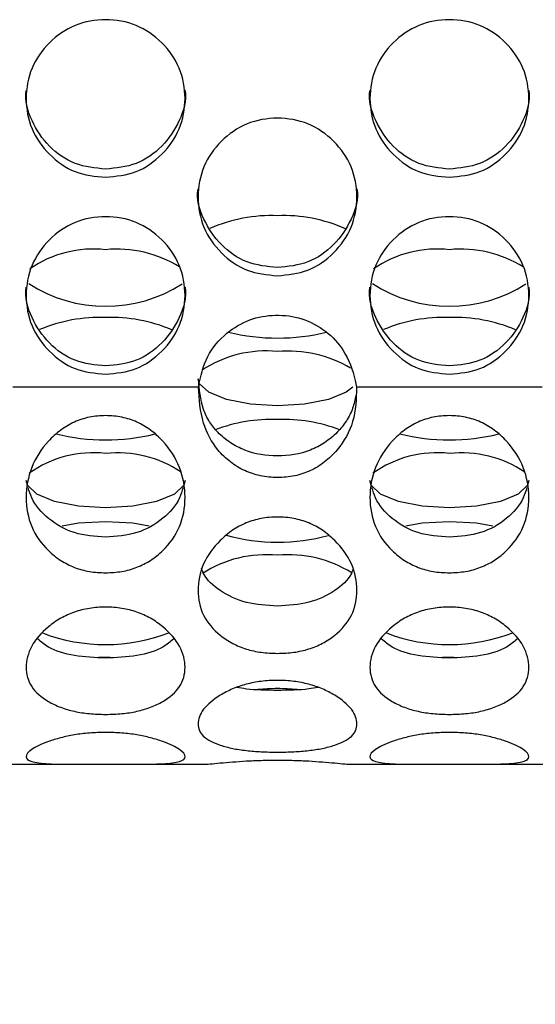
# Model space of a CAD drawing. Header units: inches. Extents: x 0.2 to 16.8, y 0.1 to 10.9.
# Tile 7 of 76: x 3.7827 to 3.8407, y 3.0277 to 3.1384. Entities that reach past the tile are written whole.
import ezdxf

# ---------------------------------------------------------------- set-up
doc = ezdxf.new("R2010")
doc.units = ezdxf.units.IN
doc.header["$MEASUREMENT"] = 0
doc.styles.add('SLDTEXTSTYLE0', font='TXT', dxfattribs={"width": 0.75})
doc.dimstyles.new('SLDDIMSTYLE2', dxfattribs={"dimtxt": 0.1181102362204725, "dimasz": 0.0984251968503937, "dimexe": 0, "dimexo": 0.0625, "dimgap": 0.02952755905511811, "dimtad": 0, "dimtih": 1, "dimtoh": 1, "dimdec": 0, "dimlfac": 355.6, "dimrnd": 1e-09, "dimzin": 12, "dimdsep": 46, "dimtxsty": 'SLDTEXTSTYLE0', "dimsah": 1, "dimcen": 0.09, "dimadec": 0, "dimazin": 3, "dimtfac": 1, "dimtdec": 0, "dimtofl": 0, "dimtmove": 0, "dimatfit": 3, "dimfxl": 0, "dimfrac": 2, "dimtolj": 1, "dimtzin": 12, "dimarcsym": 0})

# ---------------------------------------------------------------- blocks, each defined once
blk = doc.blocks.new('_D_1')
at = {"color": 7, "linetype": 'Continuous', "lineweight": 0}
for p, q in [((1.928019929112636, 3.009662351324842), (1.928019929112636, 2.565748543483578)), ((4.169527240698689, 3.009662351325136), (4.169527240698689, 2.565748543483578)), ((2.998192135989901, 2.718553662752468), (2.962205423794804, 2.718553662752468)), ((2.962205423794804, 2.718553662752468), (2.962205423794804, 2.531053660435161)), ((3.303638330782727, 2.718553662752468), (3.339625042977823, 2.718553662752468)), ((3.339625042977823, 2.718553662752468), (3.339625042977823, 2.531053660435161)), ((1.928019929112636, 2.624803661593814), (2.640459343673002, 2.624803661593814)), ((4.169527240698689, 2.624803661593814), (3.39956015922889, 2.624803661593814)), ((2.962205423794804, 2.531053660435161), (2.998192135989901, 2.531053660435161)), ((3.339625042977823, 2.531053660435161), (3.303638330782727, 2.531053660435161))]:
    blk.add_line(p, q, dxfattribs=at)
at = {"color": 7, "linetype": 'Continuous', "lineweight": 18}
for points in [[(1.928019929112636, 2.624803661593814), (2.02644512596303, 2.605118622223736), (2.02644512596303, 2.644488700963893)], [(4.169527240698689, 2.624803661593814), (4.071102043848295, 2.644488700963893), (4.071102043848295, 2.605118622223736)]]:
    blk.add_solid(points, dxfattribs=at)
at = {"color": 7, "linetype": 'Continuous', "lineweight": 18, "char_height": 0.1181102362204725, "attachment_point": 1, "style": 'SLDTEXTSTYLE0'}
for s, insert in [('797', (2.664407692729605, 2.683305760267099)), ('31.4', (2.998192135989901, 2.683305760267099))]:
    blk.add_mtext(s, dxfattribs=dict(at, insert=insert))

msp = doc.modelspace()

# ---------------------------------------------------------------- linework, layer by layer
at = {"color": 7, "linetype": 'Continuous', "lineweight": 25}
for p, q in [((3.802817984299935, 3.097111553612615), (3.781944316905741, 3.097111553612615)), ((3.841479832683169, 3.097111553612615), (3.820606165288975, 3.097111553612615)), ((3.781482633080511, 3.054712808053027), (3.789697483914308, 3.054712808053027)), ((3.795048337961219, 3.054712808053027), (3.803279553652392, 3.054712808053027)), ((3.820144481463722, 3.054712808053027), (3.82835933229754, 3.054712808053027)), ((3.833710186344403, 3.054712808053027), (3.841941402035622, 3.054712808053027))]:
    msp.add_line(p, q, dxfattribs=at)
at = {"color": 7, "linetype": 'Continuous', "lineweight": 25, "flags": 128}
for points in [[(3.82019008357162, 3.097093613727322), (3.819444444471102, 3.096524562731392), (3.817451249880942, 3.095712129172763), (3.814765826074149, 3.095181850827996), (3.811712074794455, 3.094997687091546), (3.808658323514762, 3.095181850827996), (3.805972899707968, 3.095712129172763), (3.803979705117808, 3.096524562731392), (3.802919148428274, 3.097521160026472), (3.802783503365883, 3.098051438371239)], [(3.80130972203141, 3.086599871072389), (3.801174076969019, 3.086069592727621), (3.800113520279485, 3.085072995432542), (3.798120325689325, 3.084260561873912), (3.795434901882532, 3.083730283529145), (3.792381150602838, 3.083546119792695), (3.789327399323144, 3.083730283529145), (3.786641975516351, 3.084260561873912), (3.784648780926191, 3.085072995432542), (3.783588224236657, 3.086069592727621), (3.783452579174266, 3.086599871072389)], [(3.839971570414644, 3.086599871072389), (3.839835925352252, 3.086069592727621), (3.838775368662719, 3.085072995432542), (3.836782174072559, 3.084260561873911), (3.834096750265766, 3.083730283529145), (3.831042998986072, 3.083546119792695), (3.827989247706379, 3.083730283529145), (3.825303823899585, 3.084260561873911), (3.823310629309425, 3.085072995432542), (3.822250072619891, 3.086069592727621), (3.8221144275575, 3.086599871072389)], [(3.787484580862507, 3.081519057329), (3.789327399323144, 3.081835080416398), (3.792381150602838, 3.082019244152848)], [(3.792381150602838, 3.082019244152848), (3.795434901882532, 3.081835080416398), (3.797285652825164, 3.081517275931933)], [(3.826146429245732, 3.081519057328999), (3.827989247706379, 3.081835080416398), (3.831042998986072, 3.082019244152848)], [(3.831042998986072, 3.082019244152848), (3.834096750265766, 3.081835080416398), (3.835947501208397, 3.081517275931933)], [(3.791603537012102, 3.066738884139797), (3.792381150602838, 3.066750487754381), (3.792890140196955, 3.066745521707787)], [(3.830265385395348, 3.066738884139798), (3.831042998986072, 3.066750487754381), (3.831551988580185, 3.066745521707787)]]:
    msp.add_lwpolyline(points, dxfattribs=at)
at = {"color": 7, "linetype": 'Continuous', "lineweight": 25}
for centre, radius, start, end in [((3.811004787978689, 3.099445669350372), 0.01694304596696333, 87.60749461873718, 113.9921725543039), ((3.812430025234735, 3.099560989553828), 0.01682827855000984, 65.68458896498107, 92.4451710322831), ((3.791028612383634, 3.099922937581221), 0.01270601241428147, 83.88936250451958, 124.3641426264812), ((3.793640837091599, 3.099176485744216), 0.01343943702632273, 58.32520438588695, 95.37826250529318), ((3.829690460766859, 3.099922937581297), 0.01270601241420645, 83.88936250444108, 124.3641426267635), ((3.832302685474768, 3.099176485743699), 0.01343943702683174, 58.32520438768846, 95.37826250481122), ((3.792401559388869, 3.122162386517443), 0.01597148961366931, 237.1019608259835, 302.5538841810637), ((3.8310634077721, 3.122162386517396), 0.01597148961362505, 237.1019608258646, 302.5538841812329), ((3.791709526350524, 3.087608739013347), 0.01732666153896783, 87.77851734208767, 112.9203893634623), ((3.793059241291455, 3.087678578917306), 0.01725712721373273, 66.88625907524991, 92.25192401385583), ((3.830371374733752, 3.087608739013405), 0.01732666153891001, 87.77851734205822, 112.9203893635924), ((3.831721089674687, 3.087678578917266), 0.01725712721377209, 66.88625907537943, 92.25192401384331), ((3.81171117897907, 3.125809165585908), 0.02319015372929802, 256.2596800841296, 283.7916086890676), ((3.810376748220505, 3.088332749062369), 0.01284205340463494, 84.03155257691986, 123.8521792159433), ((3.812936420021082, 3.087441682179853), 0.0137182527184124, 59.30551781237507, 95.12042459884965), ((3.811112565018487, 3.075379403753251), 0.01810133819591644, 88.10203740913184, 110.7882558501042), ((3.812310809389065, 3.075371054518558), 0.0181096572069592, 69.23446298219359, 91.89463652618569), ((3.792382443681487, 3.114311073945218), 0.02314390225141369, 256.0537708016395, 283.8738761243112), ((3.831044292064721, 3.114311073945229), 0.02314390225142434, 256.0537708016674, 283.8738761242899), ((3.790989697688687, 3.077333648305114), 0.01239830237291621, 83.55615849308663, 125.5464050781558), ((3.793712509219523, 3.076849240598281), 0.01287341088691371, 56.26493620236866, 95.93610095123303), ((3.829651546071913, 3.07733364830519), 0.01239830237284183, 83.55615849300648, 125.5464050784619), ((3.832374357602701, 3.076849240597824), 0.01287341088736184, 56.26493620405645, 95.93610095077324), ((3.811712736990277, 3.101309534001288), 0.02164070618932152, 254.5031547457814, 285.4151932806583), ((3.810398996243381, 3.065250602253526), 0.01301784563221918, 84.21086838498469, 123.1998157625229), ((3.812983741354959, 3.064917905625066), 0.0133448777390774, 57.98778415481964, 95.46815433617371), ((3.792377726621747, 3.088038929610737), 0.01987082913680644, 249.1205447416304, 291.0222248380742), ((3.831039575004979, 3.088038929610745), 0.01987082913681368, 249.1205447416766, 291.0222248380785)]:
    msp.add_arc(centre, radius, start, end, dxfattribs=at)
for points, knots in [([(3.792381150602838, 3.120689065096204), (3.791206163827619, 3.120807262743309), (3.788856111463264, 3.121043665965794), (3.785922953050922, 3.123151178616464), (3.783870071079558, 3.126041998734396), (3.783245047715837, 3.12954562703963), (3.783866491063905, 3.133042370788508), (3.785919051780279, 3.135955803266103), (3.78885214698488, 3.137994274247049), (3.792380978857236, 3.138612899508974), (3.795906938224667, 3.137994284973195), (3.798842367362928, 3.135956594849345), (3.800893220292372, 3.133045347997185), (3.801517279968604, 3.129547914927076), (3.800893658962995, 3.12604595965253), (3.798842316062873, 3.12315312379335), (3.795907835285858, 3.121048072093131), (3.793556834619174, 3.120808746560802), (3.792381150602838, 3.120689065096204)], [0, 0, 0, 0, 0.06245800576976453, 0.1249202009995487, 0.1874725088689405, 0.2499287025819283, 0.312486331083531, 0.3749441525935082, 0.4375291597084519, 0.4999621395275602, 0.5625528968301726, 0.6249742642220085, 0.6875442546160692, 0.7499835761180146, 0.8125349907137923, 0.8749945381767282, 0.9374875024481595, 1, 1, 1, 1]), ([(3.831042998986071, 3.120689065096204), (3.829868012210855, 3.120807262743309), (3.827517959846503, 3.121043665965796), (3.82458480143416, 3.123151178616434), (3.822531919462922, 3.126041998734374), (3.821906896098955, 3.129545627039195), (3.822528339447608, 3.133042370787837), (3.824580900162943, 3.135955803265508), (3.827513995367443, 3.137994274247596), (3.831042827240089, 3.138612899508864), (3.834568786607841, 3.137994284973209), (3.837504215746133, 3.135956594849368), (3.839555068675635, 3.133045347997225), (3.840179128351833, 3.129547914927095), (3.83955550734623, 3.126045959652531), (3.837504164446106, 3.123153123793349), (3.834569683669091, 3.121048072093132), (3.832218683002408, 3.120808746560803), (3.831042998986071, 3.120689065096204)], [0, 0, 0, 0, 0.06245800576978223, 0.1249202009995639, 0.1874725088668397, 0.2499287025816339, 0.3124863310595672, 0.37494415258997, 0.4375291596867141, 0.4999621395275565, 0.5625528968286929, 0.6249742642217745, 0.6875442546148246, 0.7499835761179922, 0.8125349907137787, 0.8749945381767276, 0.9374875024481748, 1, 1, 1, 1]), ([(3.792381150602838, 3.121606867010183), (3.791208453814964, 3.121724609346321), (3.788863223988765, 3.121960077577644), (3.785896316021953, 3.12407090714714), (3.783971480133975, 3.126940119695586), (3.783235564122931, 3.12932241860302), (3.783452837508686, 3.130454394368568), (3.783452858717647, 3.13045450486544)], [0, 0, 0, 0, 0.2499826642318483, 0.4999304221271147, 0.7501710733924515, 0.9999756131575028, 1, 1, 1, 1]), ([(3.801308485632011, 3.130464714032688), (3.801308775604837, 3.130463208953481), (3.801527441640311, 3.129328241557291), (3.80079280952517, 3.126944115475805), (3.798868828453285, 3.124072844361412), (3.795900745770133, 3.121964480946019), (3.793554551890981, 3.121726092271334), (3.792381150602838, 3.121606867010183)], [0, 0, 0, 0, 0.0003319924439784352, 0.2503526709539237, 0.5000576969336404, 0.7499639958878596, 1, 1, 1, 1]), ([(3.831042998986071, 3.121606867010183), (3.82987030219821, 3.121724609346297), (3.827525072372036, 3.121960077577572), (3.824558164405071, 3.124070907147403), (3.822633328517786, 3.126940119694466), (3.821897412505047, 3.129322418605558), (3.822114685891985, 3.130454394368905), (3.822114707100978, 3.130454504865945)], [0, 0, 0, 0, 0.2499826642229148, 0.4999304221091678, 0.7501710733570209, 0.9999756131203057, 1, 1, 1, 1]), ([(3.839970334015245, 3.130464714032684), (3.839970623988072, 3.130463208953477), (3.840189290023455, 3.129328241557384), (3.839454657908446, 3.126944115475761), (3.837530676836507, 3.124072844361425), (3.834562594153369, 3.121964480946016), (3.832216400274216, 3.121726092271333), (3.831042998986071, 3.121606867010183)], [0, 0, 0, 0, 0.0003319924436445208, 0.250352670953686, 0.5000576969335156, 0.7499639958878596, 1, 1, 1, 1]), ([(3.811712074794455, 3.10961762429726), (3.810537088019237, 3.109735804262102), (3.808187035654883, 3.109972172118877), (3.805253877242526, 3.112079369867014), (3.803200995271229, 3.114969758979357), (3.802575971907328, 3.118472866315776), (3.80319741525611, 3.121969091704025), (3.805249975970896, 3.124882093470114), (3.808183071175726, 3.126920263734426), (3.811711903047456, 3.127538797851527), (3.81523786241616, 3.126920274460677), (3.818173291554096, 3.124882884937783), (3.820224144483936, 3.121972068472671), (3.820848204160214, 3.118475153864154), (3.820224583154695, 3.114973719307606), (3.818173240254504, 3.112081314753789), (3.815238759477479, 3.109976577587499), (3.812887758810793, 3.109737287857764), (3.811712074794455, 3.10961762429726)], [0, 0, 0, 0, 0.06245800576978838, 0.1249202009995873, 0.1874725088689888, 0.2499287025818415, 0.3124863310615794, 0.374944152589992, 0.4375291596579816, 0.499962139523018, 0.5625528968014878, 0.6249742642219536, 0.6875442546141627, 0.7499835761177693, 0.8125349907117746, 0.8749945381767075, 0.9374875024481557, 1, 1, 1, 1]), ([(3.811712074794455, 3.110543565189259), (3.810539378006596, 3.11066128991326), (3.808194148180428, 3.110896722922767), (3.805227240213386, 3.113007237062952), (3.803302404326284, 3.115876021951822), (3.802566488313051, 3.118257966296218), (3.802783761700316, 3.11938977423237), (3.802783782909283, 3.11938988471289)], [0, 0, 0, 0, 0.2499826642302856, 0.4999304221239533, 0.7501710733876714, 0.9999756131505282, 1, 1, 1, 1]), ([(3.820639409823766, 3.119400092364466), (3.820639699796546, 3.119398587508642), (3.820858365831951, 3.118263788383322), (3.820123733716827, 3.115880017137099), (3.818199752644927, 3.113009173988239), (3.815231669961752, 3.110901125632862), (3.812885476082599, 3.110662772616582), (3.811712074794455, 3.110543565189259)], [0, 0, 0, 0, 0.0003319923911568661, 0.2503526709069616, 0.5000576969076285, 0.7499639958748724, 1, 1, 1, 1]), ([(3.792381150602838, 3.098547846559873), (3.791206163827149, 3.098666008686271), (3.788856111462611, 3.098902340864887), (3.785922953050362, 3.101009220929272), (3.783870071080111, 3.103899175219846), (3.783245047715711, 3.107401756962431), (3.783866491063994, 3.110897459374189), (3.785919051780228, 3.11381002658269), (3.788852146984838, 3.115847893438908), (3.792380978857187, 3.116466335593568), (3.795906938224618, 3.115847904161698), (3.798842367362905, 3.113810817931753), (3.800893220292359, 3.110900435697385), (3.801517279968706, 3.10740404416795), (3.800893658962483, 3.103903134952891), (3.798842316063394, 3.101011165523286), (3.795907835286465, 3.09890674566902), (3.793556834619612, 3.098667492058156), (3.792381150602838, 3.098547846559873)], [0, 0, 0, 0, 0.06245800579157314, 0.1249202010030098, 0.1874725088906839, 0.2499287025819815, 0.3124863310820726, 0.3749441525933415, 0.4375291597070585, 0.4999621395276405, 0.562552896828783, 0.6249742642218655, 0.6875442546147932, 0.7499835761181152, 0.8125349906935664, 0.874994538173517, 0.9374875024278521, 1, 1, 1, 1]), ([(3.831042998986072, 3.098547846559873), (3.829868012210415, 3.098666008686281), (3.827517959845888, 3.09890234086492), (3.824584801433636, 3.101009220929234), (3.822531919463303, 3.1038991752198), (3.821906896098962, 3.107401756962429), (3.822528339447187, 3.110897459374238), (3.824580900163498, 3.113810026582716), (3.827513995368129, 3.115847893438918), (3.831042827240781, 3.116466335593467), (3.834568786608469, 3.115847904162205), (3.837504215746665, 3.113810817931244), (3.839555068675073, 3.110900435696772), (3.840179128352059, 3.107404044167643), (3.839555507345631, 3.103903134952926), (3.83750416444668, 3.101011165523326), (3.834569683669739, 3.098906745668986), (3.832218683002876, 3.098667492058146), (3.831042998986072, 3.098547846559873)], [0, 0, 0, 0, 0.06245800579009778, 0.1249202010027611, 0.1874725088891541, 0.2499287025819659, 0.3124863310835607, 0.3749441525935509, 0.4375291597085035, 0.4999621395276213, 0.5625528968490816, 0.6249742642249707, 0.6875442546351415, 0.7499835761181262, 0.8125349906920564, 0.8749945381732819, 0.9374875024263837, 1, 1, 1, 1]), ([(3.792381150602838, 3.099481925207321), (3.791208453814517, 3.099599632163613), (3.788863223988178, 3.099835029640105), (3.785896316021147, 3.101945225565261), (3.783971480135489, 3.104813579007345), (3.783235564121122, 3.107195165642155), (3.78345283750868, 3.108326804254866), (3.783452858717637, 3.108326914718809)], [0, 0, 0, 0, 0.2499826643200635, 0.499930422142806, 0.7501710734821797, 0.9999756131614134, 1, 1, 1, 1]), ([(3.801308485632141, 3.108337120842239), (3.801308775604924, 3.10833561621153), (3.801527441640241, 3.107200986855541), (3.800792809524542, 3.104817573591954), (3.798868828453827, 3.101947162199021), (3.795900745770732, 3.099839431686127), (3.793554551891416, 3.099601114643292), (3.792381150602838, 3.099481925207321)], [0, 0, 0, 0, 0.0003319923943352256, 0.2503526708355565, 0.5000576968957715, 0.749963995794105, 1, 1, 1, 1]), ([(3.831042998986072, 3.099481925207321), (3.829870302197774, 3.09959963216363), (3.827525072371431, 3.099835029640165), (3.824558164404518, 3.101945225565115), (3.822633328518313, 3.104813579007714), (3.821897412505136, 3.107195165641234), (3.822114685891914, 3.108326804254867), (3.822114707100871, 3.108326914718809)], [0, 0, 0, 0, 0.2499826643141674, 0.4999304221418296, 0.7501710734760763, 0.9999756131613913, 1, 1, 1, 1]), ([(3.839970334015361, 3.10833712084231), (3.839970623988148, 3.108335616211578), (3.840189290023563, 3.107200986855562), (3.839454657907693, 3.104817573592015), (3.837530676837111, 3.101947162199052), (3.834562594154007, 3.099839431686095), (3.832216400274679, 3.099601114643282), (3.831042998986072, 3.099481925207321)], [0, 0, 0, 0, 0.0003319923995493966, 0.2503526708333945, 0.5000576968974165, 0.7499639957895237, 0.9999999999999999, 0.9999999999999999, 0.9999999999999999, 0.9999999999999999]), ([(3.802817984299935, 3.097111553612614), (3.80307493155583, 3.098298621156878), (3.803573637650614, 3.10060258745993), (3.805809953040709, 3.103212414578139), (3.808516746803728, 3.104820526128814), (3.811491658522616, 3.105335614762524), (3.81451150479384, 3.104954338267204), (3.817209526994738, 3.103530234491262), (3.819414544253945, 3.101128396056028), (3.820254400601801, 3.098787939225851), (3.820553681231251, 3.097361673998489), (3.820606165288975, 3.097111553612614)], [0, 0, 0, 0, 0.1376813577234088, 0.2672242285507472, 0.3800068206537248, 0.4916286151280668, 0.6048164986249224, 0.7211102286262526, 0.8323540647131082, 0.9706003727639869, 1, 1, 1, 1]), ([(3.82051300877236, 3.096183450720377), (3.820417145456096, 3.095695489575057), (3.820218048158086, 3.094682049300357), (3.819491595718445, 3.093266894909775), (3.81841946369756, 3.091950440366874), (3.817057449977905, 3.090821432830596), (3.814865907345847, 3.089671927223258), (3.811715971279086, 3.089169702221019), (3.808565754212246, 3.089672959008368), (3.806376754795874, 3.090822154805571), (3.805042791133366, 3.091912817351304), (3.804017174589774, 3.093189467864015), (3.803057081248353, 3.095165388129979), (3.802915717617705, 3.096868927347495), (3.802817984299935, 3.098046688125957)], [0, 0, 0, 0, 0.05727570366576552, 0.1189551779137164, 0.1825575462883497, 0.2536048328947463, 0.3224181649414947, 0.4650609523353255, 0.6075861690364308, 0.6763857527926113, 0.7474172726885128, 0.8056249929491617, 0.865616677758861, 1, 1, 1, 1]), ([(3.820606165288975, 3.097111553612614), (3.820565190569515, 3.095792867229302), (3.820485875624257, 3.093240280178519), (3.818863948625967, 3.090408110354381), (3.817083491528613, 3.088667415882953), (3.815454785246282, 3.087658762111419), (3.813639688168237, 3.087066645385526), (3.81171548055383, 3.086888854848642), (3.809792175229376, 3.087068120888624), (3.807977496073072, 3.087659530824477), (3.806352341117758, 3.088667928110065), (3.804598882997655, 3.090350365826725), (3.803079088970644, 3.093207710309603), (3.802909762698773, 3.095739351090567), (3.802817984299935, 3.097111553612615)], [0, 0, 0, 0, 0.128700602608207, 0.2491263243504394, 0.3147891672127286, 0.3763634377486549, 0.4371106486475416, 0.5004206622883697, 0.5636594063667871, 0.6243736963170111, 0.6859285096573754, 0.7515592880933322, 0.8653399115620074, 0.9999999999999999, 0.9999999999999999, 0.9999999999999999, 0.9999999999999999]), ([(3.792381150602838, 3.076236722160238), (3.791768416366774, 3.076263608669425), (3.790564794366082, 3.076316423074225), (3.788840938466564, 3.076801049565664), (3.787272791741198, 3.077598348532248), (3.785495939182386, 3.079026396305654), (3.783837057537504, 3.081348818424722), (3.783259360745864, 3.084682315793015), (3.783833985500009, 3.088126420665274), (3.785490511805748, 3.090682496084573), (3.78726792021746, 3.092304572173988), (3.788837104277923, 3.093237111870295), (3.790561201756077, 3.09379094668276), (3.792379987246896, 3.093958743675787), (3.794199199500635, 3.093787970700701), (3.795925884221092, 3.093235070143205), (3.7974941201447, 3.092305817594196), (3.799269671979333, 3.09068347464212), (3.800926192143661, 3.088130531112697), (3.801503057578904, 3.084684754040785), (3.800926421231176, 3.081353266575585), (3.799270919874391, 3.079029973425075), (3.797494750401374, 3.077604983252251), (3.79592655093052, 3.076808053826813), (3.794201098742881, 3.076321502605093), (3.792995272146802, 3.07626533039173), (3.792381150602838, 3.076236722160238)], [0, 0, 0, 0, 0.03149926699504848, 0.06187545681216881, 0.09264249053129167, 0.1252597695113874, 0.1870575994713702, 0.2499330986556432, 0.3129272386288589, 0.3746082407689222, 0.4072830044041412, 0.4380888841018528, 0.4684805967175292, 0.4999704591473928, 0.5315879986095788, 0.5620253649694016, 0.5927835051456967, 0.6253188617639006, 0.6871265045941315, 0.7499932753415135, 0.8129772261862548, 0.8746675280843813, 0.9072271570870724, 0.9379957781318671, 0.9684215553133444, 0.9999999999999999, 0.9999999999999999, 0.9999999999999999, 0.9999999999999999]), ([(3.831042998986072, 3.076236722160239), (3.830430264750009, 3.07626360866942), (3.829226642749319, 3.076316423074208), (3.827502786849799, 3.076801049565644), (3.825934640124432, 3.077598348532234), (3.824157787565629, 3.079026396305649), (3.822498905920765, 3.081348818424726), (3.821921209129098, 3.084682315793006), (3.822495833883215, 3.088126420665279), (3.824152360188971, 3.090682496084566), (3.825929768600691, 3.092304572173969), (3.827498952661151, 3.093237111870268), (3.829223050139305, 3.093790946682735), (3.831041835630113, 3.093958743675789), (3.83286104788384, 3.093787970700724), (3.834587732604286, 3.093235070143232), (3.836155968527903, 3.092305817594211), (3.837931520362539, 3.090683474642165), (3.839588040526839, 3.088130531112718), (3.840164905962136, 3.084684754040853), (3.839588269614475, 3.081353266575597), (3.83793276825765, 3.079029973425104), (3.836156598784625, 3.077604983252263), (3.834588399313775, 3.076808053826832), (3.832862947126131, 3.07632150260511), (3.831657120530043, 3.076265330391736), (3.831042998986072, 3.076236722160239)], [0, 0, 0, 0, 0.03149926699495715, 0.06187545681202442, 0.09264249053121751, 0.125259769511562, 0.1870575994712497, 0.2499330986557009, 0.3129272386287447, 0.3746082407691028, 0.407283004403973, 0.4380888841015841, 0.4684805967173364, 0.499970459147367, 0.5315879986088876, 0.5620253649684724, 0.5927835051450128, 0.6253188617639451, 0.6871265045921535, 0.749993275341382, 0.8129772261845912, 0.8746675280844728, 0.9072271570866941, 0.9379957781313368, 0.9684215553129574, 1, 1, 1, 1]), ([(3.792381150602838, 3.080228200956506), (3.791180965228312, 3.080319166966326), (3.788806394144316, 3.080499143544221), (3.785893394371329, 3.082183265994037), (3.78418942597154, 3.084096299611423), (3.783783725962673, 3.085436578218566), (3.783662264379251, 3.08583784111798)], [0, 0, 0, 0, 0.3057760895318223, 0.6049790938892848, 0.8817356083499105, 1, 1, 1, 1]), ([(3.801100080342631, 3.08584095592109), (3.800978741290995, 3.085438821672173), (3.80057451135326, 3.084099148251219), (3.798873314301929, 3.082185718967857), (3.795958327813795, 3.080505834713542), (3.793583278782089, 3.080321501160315), (3.792381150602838, 3.080228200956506)], [0, 0, 0, 0, 0.1184795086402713, 0.3947036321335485, 0.6936299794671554, 1, 1, 1, 1]), ([(3.831042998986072, 3.080228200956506), (3.829842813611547, 3.080319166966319), (3.827468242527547, 3.080499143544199), (3.824555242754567, 3.082183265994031), (3.822851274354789, 3.084096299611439), (3.822445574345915, 3.085436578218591), (3.822324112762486, 3.085837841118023)], [0, 0, 0, 0, 0.3057760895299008, 0.6049790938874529, 0.8817356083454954, 1, 1, 1, 1]), ([(3.839761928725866, 3.085840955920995), (3.839640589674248, 3.085438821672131), (3.839236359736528, 3.084099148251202), (3.837535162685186, 3.082185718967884), (3.834620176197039, 3.080505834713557), (3.832245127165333, 3.08032150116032), (3.831042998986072, 3.080228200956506)], [0, 0, 0, 0, 0.1184795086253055, 0.394703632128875, 0.6936299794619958, 1, 1, 1, 1]), ([(3.811712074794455, 3.067177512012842), (3.811099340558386, 3.067199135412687), (3.809895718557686, 3.067241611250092), (3.808171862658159, 3.067632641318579), (3.806603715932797, 3.068280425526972), (3.804826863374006, 3.069451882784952), (3.803167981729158, 3.071387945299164), (3.802590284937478, 3.074241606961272), (3.803164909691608, 3.077268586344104), (3.804821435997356, 3.079565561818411), (3.806598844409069, 3.081040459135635), (3.808168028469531, 3.081893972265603), (3.809892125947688, 3.082403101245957), (3.811710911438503, 3.082557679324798), (3.813530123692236, 3.08240036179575), (3.815256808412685, 3.08189210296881), (3.816825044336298, 3.08104160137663), (3.818600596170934, 3.079566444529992), (3.820257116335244, 3.077272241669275), (3.820833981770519, 3.074243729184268), (3.820257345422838, 3.071391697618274), (3.818601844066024, 3.069454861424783), (3.816825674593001, 3.068285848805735), (3.815257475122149, 3.067638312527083), (3.813532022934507, 3.06724570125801), (3.812326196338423, 3.067200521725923), (3.811712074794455, 3.067177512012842)], [0, 0, 0, 0, 0.03149926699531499, 0.06187545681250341, 0.09264249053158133, 0.1252597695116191, 0.1870575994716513, 0.2499330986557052, 0.3129272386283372, 0.3746082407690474, 0.4072830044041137, 0.4380888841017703, 0.468480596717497, 0.4999704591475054, 0.5315879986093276, 0.5620253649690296, 0.5927835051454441, 0.6253188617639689, 0.6871265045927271, 0.7499932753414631, 0.8129772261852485, 0.8746675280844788, 0.9072271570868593, 0.9379957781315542, 0.9684215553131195, 1, 1, 1, 1]), ([(3.811712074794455, 3.072495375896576), (3.810510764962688, 3.072567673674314), (3.808133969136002, 3.072710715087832), (3.805236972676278, 3.074087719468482), (3.803610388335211, 3.075549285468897), (3.803239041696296, 3.076544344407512), (3.803164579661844, 3.07674387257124)], [0, 0, 0, 0, 0.3214806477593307, 0.6360506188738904, 0.9270212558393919, 1, 1, 1, 1]), ([(3.820256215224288, 3.076737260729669), (3.820182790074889, 3.076540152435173), (3.81981352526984, 3.075548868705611), (3.818191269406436, 3.074089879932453), (3.815292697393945, 3.072716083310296), (3.812915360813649, 3.072569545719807), (3.811712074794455, 3.072495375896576)], [0, 0, 0, 0, 0.07215910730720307, 0.3628977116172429, 0.6775314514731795, 1, 1, 1, 1]), ([(3.792381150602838, 3.060320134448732), (3.79176841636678, 3.060335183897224), (3.790564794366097, 3.060364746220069), (3.788840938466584, 3.060638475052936), (3.787272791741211, 3.061097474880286), (3.7854959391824, 3.061941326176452), (3.783837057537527, 3.063373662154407), (3.783259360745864, 3.065574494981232), (3.783833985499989, 3.068000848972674), (3.785490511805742, 3.069899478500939), (3.787267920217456, 3.071137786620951), (3.788837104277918, 3.071860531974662), (3.790561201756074, 3.07229409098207), (3.792379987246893, 3.072426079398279), (3.794199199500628, 3.072291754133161), (3.795925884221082, 3.071858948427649), (3.797494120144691, 3.071138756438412), (3.799269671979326, 3.069900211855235), (3.800926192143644, 3.068003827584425), (3.801503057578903, 3.065576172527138), (3.800926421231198, 3.063376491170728), (3.799270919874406, 3.061943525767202), (3.797494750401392, 3.061101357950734), (3.795926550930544, 3.060642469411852), (3.7942010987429, 3.060367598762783), (3.79299527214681, 3.060336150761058), (3.792381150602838, 3.060320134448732)], [0, 0, 0, 0, 0.03149926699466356, 0.0618754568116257, 0.09264249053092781, 0.1252597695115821, 0.1870575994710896, 0.249933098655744, 0.3129272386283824, 0.3746082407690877, 0.4072830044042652, 0.4380888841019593, 0.4684805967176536, 0.4999704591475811, 0.5315879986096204, 0.5620253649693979, 0.5927835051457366, 0.6253188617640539, 0.6871265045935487, 0.7499932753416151, 0.8129772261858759, 0.874667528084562, 0.9072271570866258, 0.9379957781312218, 0.9684215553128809, 0.9999999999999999, 0.9999999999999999, 0.9999999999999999, 0.9999999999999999]), ([(3.831042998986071, 3.060320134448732), (3.830430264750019, 3.060335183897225), (3.829226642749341, 3.060364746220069), (3.827502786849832, 3.060638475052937), (3.825934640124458, 3.061097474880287), (3.824157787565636, 3.061941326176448), (3.822498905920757, 3.063373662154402), (3.821921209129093, 3.065574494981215), (3.82249583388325, 3.068000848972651), (3.824152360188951, 3.069899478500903), (3.825929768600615, 3.071137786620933), (3.827498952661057, 3.071860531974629), (3.82922305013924, 3.072294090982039), (3.831041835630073, 3.072426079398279), (3.832861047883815, 3.072291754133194), (3.834587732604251, 3.071858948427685), (3.836155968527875, 3.071138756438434), (3.837931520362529, 3.069900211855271), (3.839588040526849, 3.068003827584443), (3.840164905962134, 3.065576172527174), (3.839588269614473, 3.063376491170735), (3.837932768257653, 3.061943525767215), (3.836156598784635, 3.061101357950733), (3.834588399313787, 3.060642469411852), (3.83286294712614, 3.060367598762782), (3.831657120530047, 3.060336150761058), (3.831042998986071, 3.060320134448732)], [0, 0, 0, 0, 0.03149926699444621, 0.06187545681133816, 0.09264249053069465, 0.1252597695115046, 0.187057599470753, 0.249933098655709, 0.3129272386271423, 0.374608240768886, 0.4072830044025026, 0.4380888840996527, 0.4684805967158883, 0.4999704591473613, 0.5315879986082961, 0.5620253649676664, 0.5927835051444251, 0.6253188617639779, 0.6871265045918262, 0.7499932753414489, 0.8129772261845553, 0.8746675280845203, 0.90722715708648, 0.9379957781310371, 0.9684215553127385, 1, 1, 1, 1]), ([(3.792381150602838, 3.066642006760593), (3.791192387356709, 3.066697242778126), (3.78884041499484, 3.066806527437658), (3.786117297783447, 3.067604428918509), (3.785127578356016, 3.068467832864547), (3.784761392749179, 3.068787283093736)], [0, 0, 0, 0, 0.3916724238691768, 0.7749253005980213, 1, 1, 1, 1]), ([(3.800000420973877, 3.068786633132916), (3.799635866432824, 3.068468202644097), (3.798648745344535, 3.067605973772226), (3.795924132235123, 3.066810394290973), (3.793571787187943, 3.066698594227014), (3.792381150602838, 3.066642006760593)], [0, 0, 0, 0, 0.2243149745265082, 0.6073879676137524, 1, 1, 1, 1]), ([(3.831042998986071, 3.066642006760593), (3.829854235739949, 3.066697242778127), (3.827502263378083, 3.066806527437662), (3.824779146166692, 3.067604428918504), (3.82378942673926, 3.068467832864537), (3.823423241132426, 3.068787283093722)], [0, 0, 0, 0, 0.3916724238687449, 0.7749253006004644, 1, 1, 1, 1]), ([(3.838662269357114, 3.068786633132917), (3.83829771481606, 3.068468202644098), (3.837310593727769, 3.067605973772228), (3.834585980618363, 3.066810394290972), (3.832233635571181, 3.066698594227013), (3.831042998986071, 3.066642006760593)], [0, 0, 0, 0, 0.2243149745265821, 0.6073879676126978, 1, 1, 1, 1]), ([(3.811712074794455, 3.056080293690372), (3.811099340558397, 3.056087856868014), (3.809895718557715, 3.056102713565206), (3.808171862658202, 3.056242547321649), (3.806603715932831, 3.056484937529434), (3.80482686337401, 3.056950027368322), (3.803167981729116, 3.057791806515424), (3.802590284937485, 3.059206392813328), (3.803164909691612, 3.060885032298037), (3.804821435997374, 3.062270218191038), (3.806598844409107, 3.063196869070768), (3.808168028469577, 3.063745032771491), (3.809892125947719, 3.064076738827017), (3.811710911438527, 3.064178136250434), (3.813530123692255, 3.064074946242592), (3.815256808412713, 3.063743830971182), (3.816825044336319, 3.063197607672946), (3.818600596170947, 3.062270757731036), (3.820257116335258, 3.060887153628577), (3.82083398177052, 3.059207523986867), (3.820257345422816, 3.057793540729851), (3.81860184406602, 3.05695131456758), (3.816825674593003, 3.056487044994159), (3.815257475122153, 3.056244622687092), (3.813532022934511, 3.056104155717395), (3.812326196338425, 3.056088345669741), (3.811712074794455, 3.056080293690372)], [0, 0, 0, 0, 0.0314992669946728, 0.06187545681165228, 0.0926424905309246, 0.1252597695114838, 0.187057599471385, 0.2499330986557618, 0.3129272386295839, 0.3746082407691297, 0.4072830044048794, 0.438088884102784, 0.4684805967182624, 0.4999704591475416, 0.5315879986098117, 0.5620253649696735, 0.5927835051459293, 0.6253188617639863, 0.6871265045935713, 0.7499932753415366, 0.8129772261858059, 0.8746675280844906, 0.9072271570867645, 0.9379957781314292, 0.968421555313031, 1, 1, 1, 1]), ([(3.811712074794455, 3.06302293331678), (3.810480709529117, 3.063027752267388), (3.80880847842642, 3.063034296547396), (3.807485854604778, 3.063294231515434), (3.807137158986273, 3.063362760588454)], [0, 0, 0, 0, 0.7363606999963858, 1, 1, 1, 1]), ([(3.813906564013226, 3.063118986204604), (3.813175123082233, 3.063167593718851), (3.811705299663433, 3.063265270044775), (3.810234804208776, 3.063167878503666), (3.809496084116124, 3.063118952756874)], [0, 0, 0, 0, 0.497638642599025, 1, 1, 1, 1]), ([(3.816272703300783, 3.063360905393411), (3.815930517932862, 3.063293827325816), (3.814611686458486, 3.06303529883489), (3.812945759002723, 3.063028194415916), (3.811712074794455, 3.06302293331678)], [0, 0, 0, 0, 0.2594610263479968, 0.9999999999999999, 0.9999999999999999, 0.9999999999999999, 0.9999999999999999]), ([(3.792381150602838, 3.054715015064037), (3.791768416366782, 3.054714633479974), (3.790564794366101, 3.054713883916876), (3.788840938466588, 3.054711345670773), (3.787272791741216, 3.054722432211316), (3.785495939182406, 3.054780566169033), (3.783837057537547, 3.054980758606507), (3.783259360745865, 3.055523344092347), (3.783833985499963, 3.056352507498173), (3.785490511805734, 3.057140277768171), (3.787267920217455, 3.057699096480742), (3.788837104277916, 3.058039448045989), (3.79056120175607, 3.058249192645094), (3.79237998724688, 3.058313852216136), (3.794199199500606, 3.058248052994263), (3.79592588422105, 3.058038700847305), (3.797494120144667, 3.057699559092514), (3.799269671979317, 3.057140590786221), (3.800926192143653, 3.056353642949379), (3.801503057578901, 3.055523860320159), (3.800926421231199, 3.054981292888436), (3.799270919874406, 3.054780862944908), (3.797494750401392, 3.054722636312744), (3.795926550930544, 3.054711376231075), (3.7942010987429, 3.054713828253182), (3.79299527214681, 3.054714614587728), (3.792381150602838, 3.054715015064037)], [0, 0, 0, 0, 0.03149926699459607, 0.06187545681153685, 0.09264249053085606, 0.1252597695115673, 0.1870575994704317, 0.2499330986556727, 0.3129272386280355, 0.3746082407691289, 0.407283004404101, 0.4380888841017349, 0.4684805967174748, 0.4999704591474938, 0.5315879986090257, 0.5620253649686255, 0.5927835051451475, 0.6253188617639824, 0.6871265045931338, 0.7499932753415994, 0.8129772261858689, 0.8746675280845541, 0.9072271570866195, 0.9379957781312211, 0.9684215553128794, 1, 1, 1, 1]), ([(3.831042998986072, 3.054715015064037), (3.830430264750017, 3.054714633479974), (3.829226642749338, 3.054713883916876), (3.827502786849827, 3.054711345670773), (3.825934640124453, 3.054722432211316), (3.82415778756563, 3.054780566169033), (3.822498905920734, 3.054980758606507), (3.821921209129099, 3.055523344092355), (3.822495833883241, 3.056352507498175), (3.824152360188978, 3.057140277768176), (3.825929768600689, 3.057699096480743), (3.827498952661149, 3.05803944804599), (3.829223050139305, 3.058249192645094), (3.831041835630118, 3.058313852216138), (3.83286104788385, 3.058248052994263), (3.834587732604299, 3.058038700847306), (3.836155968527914, 3.057699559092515), (3.837931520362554, 3.057140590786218), (3.839588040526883, 3.056353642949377), (3.840164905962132, 3.055523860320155), (3.839588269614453, 3.054981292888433), (3.837932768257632, 3.054780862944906), (3.83615659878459, 3.054722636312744), (3.834588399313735, 3.054711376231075), (3.832862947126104, 3.054713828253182), (3.831657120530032, 3.054714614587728), (3.831042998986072, 3.054715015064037)], [0, 0, 0, 0, 0.03149926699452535, 0.06187545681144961, 0.09264249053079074, 0.1252597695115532, 0.1870575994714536, 0.2499330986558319, 0.3129272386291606, 0.3746082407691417, 0.4072830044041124, 0.4380888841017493, 0.4684805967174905, 0.4999704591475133, 0.5315879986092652, 0.5620253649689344, 0.5927835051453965, 0.6253188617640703, 0.6871265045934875, 0.7499932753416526, 0.8129772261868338, 0.8746675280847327, 0.9072271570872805, 0.9379957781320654, 0.968421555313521, 1, 1, 1, 1]), ([(3.803279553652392, 3.054734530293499), (3.80331467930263, 3.054727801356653), (3.803518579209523, 3.05468874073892), (3.804857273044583, 3.054827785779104), (3.806592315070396, 3.054976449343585), (3.808169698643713, 3.055089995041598), (3.809891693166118, 3.055164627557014), (3.811710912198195, 3.055188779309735), (3.813530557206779, 3.055164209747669), (3.815255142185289, 3.055089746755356), (3.816831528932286, 3.054976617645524), (3.818564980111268, 3.054827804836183), (3.819904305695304, 3.054688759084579), (3.820109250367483, 3.054727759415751), (3.820144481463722, 3.054734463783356)], [0, 0, 0, 0, 0.03210360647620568, 0.1863573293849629, 0.2680713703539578, 0.3451116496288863, 0.4211161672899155, 0.4998669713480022, 0.5789370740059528, 0.6550557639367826, 0.7319766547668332, 0.813342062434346, 0.9679124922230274, 1, 1, 1, 1])]:
    msp.add_open_spline(points, degree=3, knots=knots, dxfattribs=at)

# ---------------------------------------------------------------- dimensions: what is measured, and where the dimension line sits
at = {"color": 7, "linetype": 'Continuous', "lineweight": 18}
dim = msp.add_linear_dim(base=(4.169527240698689, 2.624803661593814), p1=(1.928019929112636, 3.068717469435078), p2=(4.169527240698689, 3.068717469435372), dimstyle='SLDDIMSTYLE2', dxfattribs=at)
dim.commit()
dim.dimension.update_dxf_attribs({"geometry": '_D_1', "text_midpoint": (3.020009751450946, 2.624803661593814), "dimtype": 160})

doc.saveas('drawing.dxf')
